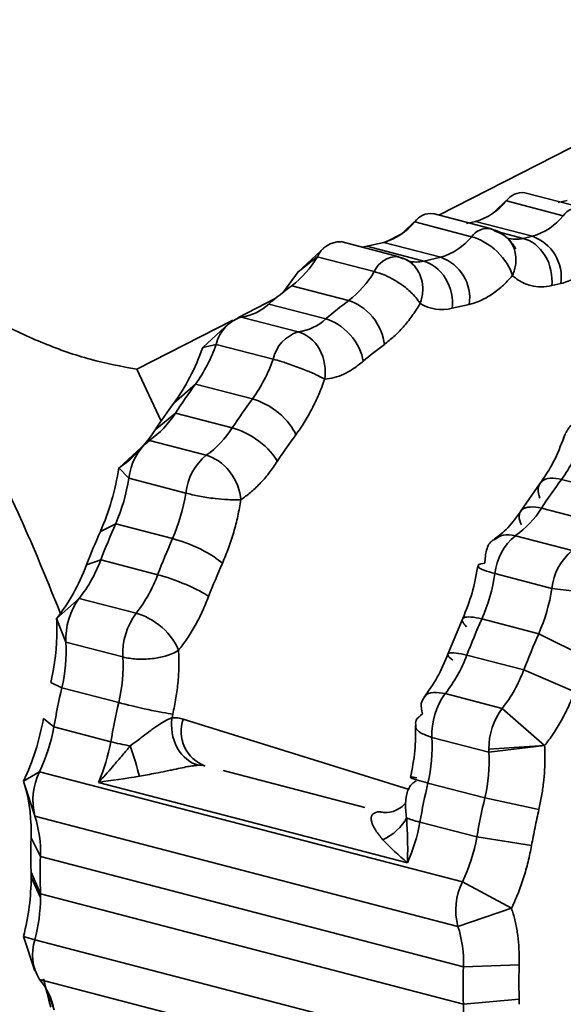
# Model space of a CAD drawing. Header units: millimetres. Extents: x 0 to 420, y 0 to 297.
# Tile 95 of 145: x 306.648 to 307.554, y 124.782 to 126.424. Entities that reach past the tile are written whole.
import ezdxf

# ---------------------------------------------------------------- set-up
doc = ezdxf.new("R2010")
doc.units = ezdxf.units.MM

msp = doc.modelspace()

# ---------------------------------------------------------------- linework, layer by layer
at = {"color": 7, "linetype": 'Continuous', "lineweight": 35}
for p, q in [((307.3467, 126.0979), (308.3325, 126.6016)), ((307.5851, 126.1105), (307.4902, 126.1353)), ((307.4637, 126.126), (307.4358, 126.1002)), ((307.4595, 126.1216), (307.4366, 126.1008)), ((307.5544, 126.0969), (307.4595, 126.1216)), ((307.5606, 126.1222), (307.5456, 126.1188)), ((307.311, 126.0911), (307.283, 126.0653)), ((307.3067, 126.0867), (307.2839, 126.0659)), ((307.4016, 126.062), (307.3067, 126.0867)), ((307.4324, 126.0756), (307.3375, 126.1004)), ((307.4079, 126.0873), (307.3928, 126.0839)), ((307.4079, 126.0873), (307.5028, 126.0626)), ((307.2784, 126.029), (307.1835, 126.0537)), ((307.2603, 126.0538), (307.2833, 126.0655)), ((307.4626, 126.0592), (307.4646, 126.0561)), ((307.5028, 126.0626), (307.4877, 126.0591)), ((307.157, 126.0444), (307.1125, 126.0033)), ((307.2552, 126.0524), (307.2269, 126.0459)), ((307.3218, 126.0212), (307.2269, 126.0459)), ((307.2552, 126.0524), (307.3501, 126.0277)), ((307.1444, 126.0286), (307.1125, 126.0033)), ((307.2393, 126.0039), (307.1444, 126.0286)), ((307.2991, 126.0207), (307.3032, 126.0163)), ((307.3501, 126.0277), (307.3218, 126.0212)), ((307.1125, 126.0033), (307.0869, 125.9682)), ((307.1017, 125.98), (307.1966, 125.9553)), ((307.5503, 125.9839), (307.5353, 125.9804)), ((307.0117, 125.9268), (307.0743, 125.9587)), ((307.1584, 125.9249), (307.0635, 125.9497)), ((307.3976, 125.949), (307.3693, 125.9425)), ((306.8435, 125.8408), (307.0034, 125.9226)), ((307.0176, 125.928), (307.1126, 125.9033)), ((306.9979, 125.9182), (306.9534, 125.8771)), ((306.9758, 125.8822), (306.9534, 125.8771)), ((307.0707, 125.8575), (306.9758, 125.8822)), ((306.8435, 125.8408), (306.884, 125.7541)), ((306.9052, 125.7845), (306.9414, 125.8161)), ((306.9414, 125.8161), (307.0363, 125.7914)), ((306.9078, 125.7679), (306.8743, 125.7401)), ((307.0027, 125.7432), (306.9078, 125.7679)), ((306.8581, 125.7173), (306.8139, 125.6766)), ((306.8644, 125.7223), (306.9593, 125.6975)), ((306.8135, 125.6762), (306.8139, 125.6767)), ((306.8303, 125.659), (306.8135, 125.6762)), ((306.9252, 125.6342), (306.8303, 125.659)), ((307.516, 125.651), (307.4829, 125.6036)), ((307.5516, 125.6572), (307.6465, 125.6325)), ((307.6129, 125.5842), (307.518, 125.609)), ((306.7828, 125.5703), (306.8083, 125.5833)), ((306.8083, 125.5833), (306.9032, 125.5586)), ((307.4745, 125.5633), (307.5694, 125.5386)), ((306.7834, 125.523), (306.7599, 125.5148)), ((306.8783, 125.4982), (306.7834, 125.523)), ((307.5353, 125.4753), (307.4404, 125.5)), ((307.627, 125.4643), (307.5353, 125.4753)), ((306.7097, 125.425), (306.7476, 125.4588)), ((306.7476, 125.4588), (306.8425, 125.4341)), ((306.7253, 125.3857), (306.7097, 125.425)), ((307.3861, 125.4241), (307.3621, 125.3658)), ((307.4185, 125.4244), (307.5134, 125.3997)), ((307.5134, 125.3997), (307.5963, 125.3584)), ((306.8203, 125.361), (306.7253, 125.3857)), ((307.4885, 125.3393), (307.3935, 125.364)), ((307.5734, 125.3029), (307.4885, 125.3393)), ((306.7002, 125.3185), (306.7185, 125.3096)), ((306.7185, 125.3096), (306.8134, 125.2849)), ((307.3577, 125.2999), (307.4527, 125.2752)), ((306.9035, 125.2655), (306.9022, 125.2596)), ((307.4527, 125.2752), (307.5233, 125.2131)), ((306.7053, 125.2444), (306.688, 125.2585)), ((306.8002, 125.2197), (306.7053, 125.2444)), ((307.4304, 125.202), (307.3355, 125.2268)), ((307.4302, 125.2074), (307.5233, 125.2131)), ((307.5233, 125.2131), (307.4304, 125.202)), ((306.6546, 125.1537), (306.6814, 125.1695)), ((306.6814, 125.1695), (307.3865, 124.9859)), ((307.2234, 125.1099), (306.9872, 125.1714)), ((306.6563, 125.1483), (306.6546, 125.1537)), ((307.2947, 125.0176), (306.7795, 125.1518)), ((307.3287, 125.1507), (307.4236, 125.1259)), ((306.6563, 125.1484), (306.6734, 125.0961)), ((307.4236, 125.1259), (307.5137, 125.1066)), ((307.2617, 125.1015), (307.2524, 125.1023)), ((307.3788, 124.9117), (306.6737, 125.0954)), ((307.4103, 125.0608), (307.3154, 125.0855)), ((306.6673, 125.0594), (306.6828, 125.028)), ((307.5015, 125.0466), (307.4103, 125.0608)), ((306.6828, 125.028), (307.3878, 124.8444)), ((306.6828, 124.9659), (306.6673, 125.0023)), ((306.6829, 124.9597), (306.6674, 124.9936)), ((307.3865, 124.9859), (307.4681, 124.9418)), ((307.3879, 124.7822), (306.6828, 124.9659)), ((307.4681, 124.9418), (307.3788, 124.9117)), ((306.6547, 124.895), (306.6736, 124.8374)), ((306.6547, 124.895), (306.6738, 124.8893)), ((306.6738, 124.8893), (307.3789, 124.7056)), ((307.3878, 124.8444), (307.4808, 124.8475)), ((307.4808, 124.8475), (307.4805, 124.8188)), ((307.3866, 124.6393), (306.6816, 124.823)), ((307.4805, 124.8188), (307.4808, 124.7904)), ((307.4808, 124.7904), (307.3879, 124.7822))]:
    msp.add_line(p, q, dxfattribs=at)
at = {"color": 8, "linetype": 'Continuous', "lineweight": 35}
for p, q in [((307.4877, 126.0591), (307.4456, 126.0701)), ((307.2974, 125.14), (306.921, 125.2575)), ((306.6959, 124.8011), (306.7055, 124.7725))]:
    msp.add_line(p, q, dxfattribs=at)
at = {"color": 7, "linetype": 'Continuous', "lineweight": 35, "flags": 128}
for points in [[(307.441, 126.071), (307.4368, 126.0739), (307.4324, 126.0756)], [(307.2183, 126.0446), (307.2218, 126.045), (307.2269, 126.0459)], [(307.2836, 126.0268), (307.2785, 126.0289), (307.2784, 126.029)]]:
    msp.add_lwpolyline(points, dxfattribs=at)
at = {"color": 7, "linetype": 'Continuous', "lineweight": 35}
for centre, radius, start, end in [((307.4862, 126.1028), 0.0327, 83.0049, 144.959), ((307.3791, 126.1865), 0.1033, 286.1904, 321.0702), ((307.2264, 126.1516), 0.1033, 286.1909, 321.0702), ((307.3335, 126.0679), 0.0327, 83.004, 144.9591), ((307.474, 126.1618), 0.1033, 286.1904, 321.0702), ((307.1829, 126.0116), 0.042, 89.1476, 156.2345), ((307.3213, 126.1269), 0.1033, 286.1909, 321.0702), ((307.4783, 125.9941), 0.0728, 351.9571, 70.3068), ((306.999, 126.1133), 0.1683, 307.6208, 329.7778), ((307.3256, 125.9592), 0.0728, 351.9573, 70.3073), ((307.0939, 126.0886), 0.1683, 307.6208, 329.7778), ((307.4557, 125.4945), 0.6009, 126.0992, 130.7527), ((307.5507, 125.4698), 0.6009, 126.0992, 130.7527), ((307.0071, 126.0097), 0.0824, 277.3528, 313.1951), ((307.0363, 125.869), 0.0619, 107.522, 167.6148), ((307.102, 125.985), 0.0824, 277.3528, 313.1951), ((307.1312, 125.8442), 0.0619, 107.522, 167.6148), ((306.7332, 125.9664), 0.2568, 324.1821, 340.866), ((306.8281, 125.9417), 0.2568, 324.1821, 340.866), ((307.7874, 125.1911), 1.0518, 143.543, 146.7462), ((307.8823, 125.1664), 1.0518, 143.543, 146.7462), ((306.7756, 125.8502), 0.1557, 304.7374, 328.0773), ((306.8705, 125.8255), 0.1557, 304.7374, 328.0773), ((306.9242, 125.6492), 0.0944, 129.3045, 174.0496), ((307.3433, 125.8075), 0.2568, 324.1821, 340.866), ((307.0191, 125.6245), 0.0944, 129.3045, 174.0496), ((306.5304, 125.7049), 0.3033, 336.3761, 351.2975), ((308.3975, 125.0322), 1.0518, 143.543, 146.7462), ((306.6253, 125.6801), 0.3033, 336.3761, 351.2975), ((307.3858, 125.6913), 0.1557, 304.7374, 328.0773), ((308.1268, 125.0034), 1.4404, 156.2576, 158.8553), ((307.5343, 125.4902), 0.0944, 129.3045, 174.0496), ((308.2217, 124.9786), 1.4404, 156.2576, 158.8553), ((307.6292, 125.4655), 0.0944, 129.3045, 174.0496), ((306.5533, 125.6094), 0.2459, 322.2285, 339.4068), ((306.6482, 125.5847), 0.2459, 322.2285, 339.4068), ((307.1406, 125.5459), 0.3033, 336.3761, 351.2975), ((307.2355, 125.5212), 0.3033, 336.3761, 351.2975), ((306.8385, 125.3912), 0.1133, 143.3591, 182.8077), ((306.9334, 125.3665), 0.1133, 143.3591, 182.8077), ((308.737, 124.8444), 1.4404, 156.2576, 158.8553), ((308.8319, 124.8197), 1.4404, 156.2576, 158.8553), ((306.449, 125.3722), 0.2767, 346.9322, 2.8021), ((307.1634, 125.4505), 0.2459, 322.2285, 339.4068), ((306.5439, 125.3474), 0.2767, 346.9322, 2.8021), ((307.2583, 125.4258), 0.2459, 322.2285, 339.4068), ((308.2031, 124.9739), 1.5221, 167.2571, 169.7611), ((307.4486, 125.2323), 0.1133, 143.3591, 182.8077), ((308.298, 124.9491), 1.5221, 167.2571, 169.7611), ((307.5437, 125.2075), 0.1135, 143.3779, 180.025), ((306.9783, 125.2365), 0.061, 159.8852, 250.0923), ((306.409, 125.2976), 0.301, 334.8291, 349.8272), ((306.5019, 125.2734), 0.303, 336.341, 349.7957), ((307.0591, 125.2132), 0.2767, 346.9322, 2.8021), ((307.154, 125.1885), 0.2767, 346.9322, 2.8021), ((307.525, 125.2074), 0.0948, 179.9962, 183.2674), ((306.7755, 125.1223), 0.1053, 153.3222, 194.8193), ((308.8125, 124.8151), 1.5214, 167.2566, 169.7618), ((308.9081, 124.7902), 1.5221, 167.2571, 169.7611), ((306.488, 125.036), 0.195, 357.6477, 17.7191), ((307.0172, 125.1392), 0.303, 336.3404, 349.7955), ((307.114, 125.1139), 0.301, 334.8291, 349.8272), ((307.9235, 124.9975), 1.241, 178.5904, 181.4598), ((307.4805, 124.9386), 0.1053, 153.3222, 194.8193), ((306.3948, 124.9611), 0.2881, 345.5559, 359.7135), ((306.4394, 124.9596), 0.2435, 0.0191, 1.472), ((307.193, 124.8524), 0.195, 357.6477, 17.7191), ((306.7456, 124.8641), 0.0761, 160.6887, 212.6771), ((308.6285, 124.8138), 1.241, 178.5904, 181.4598), ((306.5982, 124.7526), 0.1091, 10.5232, 40.1743), ((307.1033, 124.7769), 0.2846, 345.4957, 1.0683)]:
    msp.add_arc(centre, radius, start, end, dxfattribs=at)
at = {"color": 8, "linetype": 'Continuous', "lineweight": 35}
for centre, radius, start, end in [((307.5811, 126.0781), 0.0327, 82.9999, 144.9592), ((307.4284, 126.0432), 0.0327, 82.9983, 144.9598), ((307.4754, 126.11), 0.0524, 253.753, 283.6259), ((307.2778, 125.9869), 0.042, 89.1556, 156.2336), ((307.3094, 126.0723), 0.0526, 255.8197, 283.5974)]:
    msp.add_arc(centre, radius, start, end, dxfattribs=at)
at = {"color": 7, "linetype": 'Continuous', "lineweight": 35}
for points, knots in [([(306.9023, 123.1097), (306.8896, 123.3669), (306.8641, 123.8813), (306.6623, 124.6662), (306.3487, 125.4228), (305.9236, 126.1251), (305.4066, 126.7453), (304.8166, 127.2597), (304.1764, 127.6488), (303.5113, 127.8963), (302.8438, 127.9981), (302.2114, 127.9295), (301.7955, 127.8231), (301.6211, 127.7041), (301.6177, 127.7018)], [0, 0, 0, 0, 0.090744, 0.181488, 0.272231, 0.362975, 0.453719, 0.544463, 0.635206, 0.72595, 0.816694, 0.907437, 0.998181, 1, 1, 1, 1]), ([(306.7159, 125.4344), (306.6961, 125.4836), (306.5839, 125.7619), (306.2799, 126.2256), (305.8168, 126.7921), (305.2789, 127.2583), (304.6971, 127.6144), (304.0942, 127.8307), (303.6415, 127.9225), (303.4081, 127.8977), (303.3665, 127.8933)], [0, 0, 0, 0, 0.033414, 0.188901, 0.34439, 0.499878, 0.655366, 0.810853, 0.966341, 1, 1, 1, 1]), ([(306.0741, 126.9213), (306.0731, 126.9068), (306.0711, 126.8779), (306.0708, 126.8336), (306.0725, 126.7888), (306.0776, 126.7285), (306.0893, 126.6526), (306.1191, 126.5314), (306.1765, 126.3826), (306.2742, 126.2178), (306.396, 126.0744), (306.5129, 125.9784), (306.612, 125.9185), (306.6885, 125.8827), (306.766, 125.8555), (306.8177, 125.8457), (306.8435, 125.8408)], [0, 0, 0, 0, 0.031309, 0.062538, 0.093782, 0.125136, 0.18762, 0.250225, 0.375124, 0.500023, 0.624922, 0.749822, 0.812306, 0.874911, 0.937425, 1, 1, 1, 1]), ([(307.4749, 126.0415), (307.4748, 126.0417), (307.4736, 126.0441), (307.4707, 126.0489), (307.4646, 126.0567), (307.4549, 126.0655), (307.4436, 126.0726), (307.4351, 126.0743), (307.4322, 126.075)], [0, 0, 0, 0, 0.016287, 0.141232, 0.300499, 0.542243, 0.838093, 1, 1, 1, 1]), ([(307.441, 126.071), (307.4446, 126.0697), (307.452, 126.0672), (307.4649, 126.0576), (307.475, 126.0404), (307.476, 126.0206), (307.4734, 126.0068), (307.471, 126.0003), (307.4698, 125.997)], [0, 0, 0, 0, 0.13323, 0.267638, 0.57113, 0.79398, 0.896928, 1, 1, 1, 1]), ([(307.4698, 125.997), (307.4665, 126.009), (307.4573, 126.0245), (307.4307, 126.0498), (307.4144, 126.0586), (307.4016, 126.062)], [0, 0, 0, 0, 0.5, 0.5, 1, 1, 1, 1]), ([(307.5353, 125.9804), (307.5369, 125.9957), (307.5334, 126.0149), (307.5148, 126.0457), (307.5005, 126.0558), (307.4877, 126.0591)], [0, 0, 0, 0, 0.5, 0.5, 1, 1, 1, 1]), ([(307.3032, 126.0163), (307.3026, 126.0168), (307.298, 126.0211), (307.2896, 126.0259), (307.2812, 126.0276), (307.2782, 126.0283)], [0, 0, 0, 0, 0.08421, 0.677051, 1, 1, 1, 1]), ([(307.2836, 126.0268), (307.2873, 126.0255), (307.2948, 126.023), (307.3079, 126.0131), (307.3186, 125.9956), (307.3207, 125.9753), (307.319, 125.9609), (307.3169, 125.9538), (307.3158, 125.9503)], [0, 0, 0, 0, 0.134343, 0.26989, 0.569851, 0.78558, 0.89272, 1, 1, 1, 1]), ([(307.3693, 125.9425), (307.3709, 125.9577), (307.3675, 125.9769), (307.3489, 126.0077), (307.3346, 126.0179), (307.3218, 126.0212)], [0, 0, 0, 0, 0.5, 0.5, 1, 1, 1, 1]), ([(307.5503, 125.9839), (307.5544, 125.985), (307.5624, 125.9872), (307.5747, 125.9927), (307.589, 126.001), (307.6052, 126.0133), (307.6167, 126.0257), (307.6225, 126.0319)], [0, 0, 0, 0, 0.166245, 0.333136, 0.500015, 0.749886, 1, 1, 1, 1]), ([(307.3158, 125.9503), (307.3148, 125.9519), (307.3119, 125.9566), (307.3037, 125.9665), (307.286, 125.9822), (307.2614, 125.997), (307.2452, 126.002), (307.2393, 126.0039)], [0, 0, 0, 0, 0.078581, 0.226562, 0.451364, 0.799354, 1, 1, 1, 1]), ([(307.3976, 125.949), (307.4016, 125.9501), (307.4097, 125.9522), (307.422, 125.9578), (307.4362, 125.9661), (307.4524, 125.9784), (307.464, 125.9908), (307.4698, 125.997)], [0, 0, 0, 0, 0.166245, 0.333136, 0.500015, 0.749886, 1, 1, 1, 1]), ([(307.4698, 125.997), (307.4729, 125.9944), (307.4792, 125.9893), (307.4895, 125.9839), (307.5021, 125.9794), (307.5173, 125.9773), (307.5293, 125.9794), (307.5353, 125.9804)], [0, 0, 0, 0, 0.166245, 0.333136, 0.500015, 0.749886, 1, 1, 1, 1]), ([(307.2561, 125.8823), (307.2548, 125.8962), (307.2481, 125.9138), (307.2249, 125.9423), (307.2094, 125.9519), (307.1966, 125.9553)], [0, 0, 0, 0, 0.5, 0.5, 1, 1, 1, 1]), ([(307.2561, 125.8823), (307.2614, 125.8865), (307.2721, 125.8948), (307.2875, 125.9108), (307.3023, 125.9291), (307.3113, 125.9432), (307.3158, 125.9503)], [0, 0, 0, 0, 0.249691, 0.499948, 0.749875, 1, 1, 1, 1]), ([(307.2209, 125.8544), (307.219, 125.8677), (307.2113, 125.8847), (307.1869, 125.9123), (307.1712, 125.9216), (307.1584, 125.9249)], [0, 0, 0, 0, 0.5, 0.5, 1, 1, 1, 1]), ([(307.1126, 125.9033), (307.1253, 125.9), (307.1393, 125.8898), (307.1566, 125.8589), (307.1591, 125.8395), (307.1567, 125.8241)], [0, 0, 0, 0, 0.5, 0.5, 1, 1, 1, 1]), ([(307.1567, 125.8241), (307.154, 125.8257), (307.1485, 125.8288), (307.1384, 125.8338), (307.1279, 125.8383), (307.1134, 125.8438), (307.0979, 125.8496), (307.0822, 125.8545), (307.0751, 125.8564), (307.0707, 125.8575)], [0, 0, 0, 0, 0.1477646, 0.2971066, 0.3903425, 0.5128626, 0.7590405, 0.8525308, 1, 1, 1, 1]), ([(307.1567, 125.8241), (307.162, 125.8248), (307.1725, 125.8263), (307.1887, 125.8325), (307.205, 125.8414), (307.2156, 125.8501), (307.2209, 125.8544)], [0, 0, 0, 0, 0.2496906, 0.4999476, 0.7498746, 1, 1, 1, 1]), ([(307.1086, 125.7315), (307.1133, 125.7382), (307.1227, 125.7516), (307.1354, 125.7742), (307.1471, 125.7983), (307.1535, 125.8155), (307.1567, 125.8241)], [0, 0, 0, 0, 0.249691, 0.499948, 0.749875, 1, 1, 1, 1]), ([(307.1086, 125.7315), (307.1044, 125.7423), (307.0941, 125.7563), (307.0658, 125.7797), (307.0491, 125.7881), (307.0363, 125.7914)], [0, 0, 0, 0, 0.5, 0.5, 1, 1, 1, 1]), ([(307.6138, 125.7694), (307.6084, 125.7692), (307.5952, 125.7686), (307.579, 125.7592), (307.5675, 125.7484), (307.5617, 125.7403), (307.5585, 125.7347), (307.5566, 125.7306), (307.5554, 125.7278), (307.5547, 125.7257), (307.5542, 125.7243), (307.5539, 125.7233), (307.5537, 125.7226), (307.5536, 125.7221), (307.5534, 125.7215), (307.5533, 125.7211), (307.5532, 125.7208)], [0, 0, 0, 0, 0.190613, 0.472987, 0.645854, 0.756372, 0.830187, 0.880795, 0.916018, 0.940725, 0.958125, 0.970405, 0.979079, 0.985205, 0.989543, 1, 1, 1, 1]), ([(307.0777, 125.6872), (307.0728, 125.697), (307.0617, 125.71), (307.0324, 125.7319), (307.0155, 125.7398), (307.0027, 125.7432)], [0, 0, 0, 0, 0.5, 0.5, 1, 1, 1, 1]), ([(307.5556, 125.7275), (307.5501, 125.7135), (307.5393, 125.6855), (307.5243, 125.6633), (307.5169, 125.6522)], [0, 0, 0, 0, 0.501898, 1, 1, 1, 1]), ([(306.9593, 125.6975), (306.972, 125.6942), (306.9873, 125.6845), (307.0098, 125.6555), (307.0161, 125.6375), (307.0169, 125.6233)], [0, 0, 0, 0, 0.5, 0.5, 1, 1, 1, 1]), ([(307.0169, 125.6233), (307.0222, 125.627), (307.033, 125.6346), (307.0486, 125.6495), (307.0637, 125.6668), (307.073, 125.6804), (307.0777, 125.6872)], [0, 0, 0, 0, 0.249691, 0.499947, 0.749875, 1, 1, 1, 1]), ([(307.5516, 125.6572), (307.5388, 125.6605), (307.5256, 125.66), (307.5114, 125.6476), (307.5111, 125.6364), (307.5154, 125.6256)], [0, 0, 0, 0, 0.5, 0.5, 1, 1, 1, 1]), ([(307.0169, 125.6233), (307.0138, 125.6231), (307.0076, 125.6228), (306.9934, 125.6234), (306.977, 125.6247), (306.9607, 125.627), (306.9478, 125.6292), (306.9358, 125.6316), (306.9287, 125.6334), (306.9252, 125.6342)], [0, 0, 0, 0, 0.142806, 0.287045, 0.504087, 0.638383, 0.758922, 0.878991, 1, 1, 1, 1]), ([(306.9862, 125.5173), (306.9897, 125.5257), (306.9967, 125.5425), (307.0052, 125.569), (307.0123, 125.596), (307.0153, 125.6142), (307.0169, 125.6233)], [0, 0, 0, 0, 0.249691, 0.499948, 0.749875, 1, 1, 1, 1]), ([(307.518, 125.609), (307.5052, 125.6123), (307.4923, 125.6121), (307.4792, 125.6013), (307.4796, 125.5911), (307.4845, 125.5812)], [0, 0, 0, 0, 0.5, 0.5, 1, 1, 1, 1]), ([(307.4839, 125.6049), (307.4767, 125.5948), (307.4625, 125.5746), (307.447, 125.5632), (307.4393, 125.5576)], [0, 0, 0, 0, 0.504664, 1, 1, 1, 1]), ([(306.9862, 125.5173), (306.9794, 125.5237), (306.9662, 125.5326), (306.9338, 125.5487), (306.916, 125.5553), (306.9032, 125.5586)], [0, 0, 0, 0, 0.5, 0.5, 1, 1, 1, 1]), ([(307.4236, 125.5173), (307.4241, 125.5248), (307.425, 125.5398), (307.4323, 125.5536), (307.439, 125.5567), (307.44, 125.5571)], [0, 0, 0, 0, 0.461197, 0.922365, 1, 1, 1, 1]), ([(307.4121, 125.5124), (307.4093, 125.4973), (307.4036, 125.4672), (307.3924, 125.4392), (307.3869, 125.4252)], [0, 0, 0, 0, 0.500218, 1, 1, 1, 1]), ([(307.4131, 125.5119), (307.4127, 125.513), (307.4116, 125.5157), (307.4193, 125.5167), (307.4236, 125.5173)], [0, 0, 0, 0, 0.436298, 1, 1, 1, 1]), ([(306.9632, 125.4618), (306.956, 125.4671), (306.9422, 125.4746), (306.909, 125.4888), (306.8911, 125.4949), (306.8783, 125.4982)], [0, 0, 0, 0, 0.5, 0.5, 1, 1, 1, 1]), ([(306.9131, 125.3721), (306.9179, 125.3784), (306.9276, 125.3912), (306.9408, 125.413), (306.953, 125.4365), (306.9598, 125.4534), (306.9632, 125.4618)], [0, 0, 0, 0, 0.249691, 0.499947, 0.749875, 1, 1, 1, 1]), ([(306.8425, 125.4341), (306.8553, 125.4308), (306.8718, 125.4222), (306.8994, 125.398), (306.9092, 125.3834), (306.9131, 125.3721)], [0, 0, 0, 0, 0.5, 0.5, 1, 1, 1, 1]), ([(307.4185, 125.4244), (307.4057, 125.4277), (307.3935, 125.429), (307.3835, 125.4239), (307.3862, 125.4178), (307.3929, 125.4114)], [0, 0, 0, 0, 0.5, 0.5, 1, 1, 1, 1]), ([(306.9131, 125.3721), (306.91, 125.3702), (306.9036, 125.3666), (306.889, 125.3617), (306.8724, 125.3583), (306.8559, 125.3572), (306.843, 125.3574), (306.8309, 125.3586), (306.8238, 125.3602), (306.8203, 125.361)], [0, 0, 0, 0, 0.142814, 0.28706, 0.504079, 0.638376, 0.758918, 0.878989, 1, 1, 1, 1]), ([(306.9035, 125.2655), (306.9054, 125.2746), (306.9092, 125.2927), (306.9125, 125.3199), (306.9141, 125.3466), (306.9134, 125.3636), (306.9131, 125.3721)], [0, 0, 0, 0, 0.249691, 0.499948, 0.749875, 1, 1, 1, 1]), ([(307.3626, 125.3666), (307.3568, 125.3529), (307.3453, 125.3256), (307.3301, 125.3046), (307.3225, 125.2941)], [0, 0, 0, 0, 0.50219, 1, 1, 1, 1]), ([(307.3935, 125.364), (307.3808, 125.3673), (307.3688, 125.3691), (307.3596, 125.3659), (307.3628, 125.3611), (307.37, 125.3559)], [0, 0, 0, 0, 0.5, 0.5, 1, 1, 1, 1]), ([(307.5734, 125.3029), (307.5699, 125.2945), (307.5631, 125.2776), (307.5509, 125.2542), (307.5377, 125.2322), (307.5281, 125.2195), (307.5233, 125.2131)], [0, 0, 0, 0, 0.249274, 0.49999, 0.749282, 1, 1, 1, 1]), ([(306.9035, 125.2655), (306.8951, 125.2668), (306.8799, 125.2696), (306.8447, 125.2771), (306.8262, 125.2815), (306.8134, 125.2849)], [0, 0, 0, 0, 0.5, 0.5, 1, 1, 1, 1]), ([(307.3199, 125.2661), (307.3184, 125.2723), (307.3156, 125.2838), (307.3209, 125.2909), (307.3233, 125.2941)], [0, 0, 0, 0, 0.53687, 1, 1, 1, 1]), ([(307.3086, 125.2459), (307.3082, 125.2491), (307.3073, 125.2561), (307.3154, 125.2626), (307.3199, 125.2661)], [0, 0, 0, 0, 0.456345, 1, 1, 1, 1]), ([(306.8326, 125.2126), (306.8386, 125.2172), (306.8489, 125.2251), (306.8615, 125.2346), (306.8724, 125.2429), (306.883, 125.2498), (306.8941, 125.2563), (306.8996, 125.2586), (306.9022, 125.2596)], [0, 0, 0, 0, 0.250029, 0.423693, 0.521079, 0.706493, 0.865129, 1, 1, 1, 1]), ([(306.9463, 125.1804), (306.9335, 125.1837), (306.9195, 125.1939), (306.9023, 125.2249), (306.8998, 125.2442), (306.9022, 125.2596)], [0, 0, 0, 0, 0.5, 0.5, 1, 1, 1, 1]), ([(306.9022, 125.2596), (306.9054, 125.2597), (306.9119, 125.2599), (306.918, 125.2583), (306.921, 125.2575)], [0, 0, 0, 0, 0.5, 1, 1, 1, 1]), ([(307.3078, 125.2465), (307.308, 125.2326), (307.3084, 125.2046), (307.3026, 125.1748), (307.2997, 125.1598)], [0, 0, 0, 0, 0.498637, 1, 1, 1, 1]), ([(306.803, 125.1779), (306.8086, 125.1845), (306.8186, 125.196), (306.8283, 125.2075), (306.8326, 125.2126)], [0, 0, 0, 0, 0.565873, 1, 1, 1, 1]), ([(307.5238, 125.1942), (307.5237, 125.187), (307.5234, 125.1728), (307.5215, 125.1509), (307.5184, 125.1288), (307.5152, 125.114), (307.5137, 125.1066)], [0, 0, 0, 0, 0.251199, 0.5, 0.748801, 1, 1, 1, 1]), ([(306.9463, 125.1804), (306.9437, 125.1802), (306.9384, 125.1798), (306.9281, 125.1781), (306.9157, 125.1756), (306.9033, 125.1728), (306.8895, 125.17), (306.8713, 125.1664), (306.8568, 125.1637), (306.8478, 125.162)], [0, 0, 0, 0, 0.1057748, 0.2207139, 0.3471792, 0.4875175, 0.5799648, 0.7390406, 1, 1, 1, 1]), ([(307.309, 125.1537), (307.3073, 125.1529), (307.3037, 125.1513), (307.2993, 125.1463), (307.2954, 125.1392), (307.2927, 125.1297), (307.2906, 125.1141), (307.2921, 125.1012), (307.2931, 125.0926)], [0, 0, 0, 0, 0.098968, 0.213581, 0.345832, 0.496906, 0.664923, 1, 1, 1, 1]), ([(307.3287, 125.1507), (307.3159, 125.154), (307.3044, 125.1574), (307.2972, 125.1609), (307.3018, 125.1608), (307.3103, 125.1596)], [0, 0, 0, 0, 0.5, 0.5, 1, 1, 1, 1]), ([(307.2446, 125.1027), (307.2515, 125.1018), (307.2622, 125.1004), (307.2761, 125.1053), (307.285, 125.1105), (307.2897, 125.1154), (307.2915, 125.1173)], [0, 0, 0, 0, 0.4091232, 0.6293792, 0.8543057, 1, 1, 1, 1]), ([(307.2535, 125.0563), (307.2494, 125.0614), (307.2428, 125.0696), (307.2373, 125.0794), (307.2337, 125.0888), (307.2339, 125.0989), (307.2412, 125.1015), (307.2446, 125.1027)], [0, 0, 0, 0, 0.261656, 0.420223, 0.513734, 0.779344, 1, 1, 1, 1]), ([(307.2931, 125.0926), (307.2938, 125.0814), (307.2953, 125.056), (307.295, 125.0313), (307.2947, 125.0176)], [0, 0, 0, 0, 0.442354, 1, 1, 1, 1]), ([(307.5015, 125.0466), (307.4997, 125.0376), (307.4961, 125.0194), (307.4883, 124.9926), (307.4792, 124.9664), (307.4718, 124.95), (307.4681, 124.9418)], [0, 0, 0, 0, 0.249274, 0.49999, 0.749282, 1, 1, 1, 1]), ([(307.4681, 124.9418), (307.4701, 124.9355), (307.474, 124.923), (307.4779, 124.902), (307.4805, 124.8798), (307.4808, 124.8642), (307.4809, 124.8563)], [0, 0, 0, 0, 0.2492756, 0.4999914, 0.7492836, 1, 1, 1, 1])]:
    msp.add_open_spline(points, degree=3, knots=knots, dxfattribs=at)
for points in [[(307.3158, 125.9503), (307.3317, 125.9409), (307.3504, 125.9382), (307.3693, 125.9425)], [(306.9534, 125.8771), (306.941, 125.8424), (306.9243, 125.8104), (306.9052, 125.7845)], [(307.2209, 125.8544), (307.2325, 125.8644), (307.2443, 125.8737), (307.2561, 125.8823)], [(306.9052, 125.7845), (306.8947, 125.7703), (306.8844, 125.7555), (306.8743, 125.7401)], [(306.8743, 125.7401), (306.8561, 125.7123), (306.835, 125.6902), (306.8135, 125.6762)], [(307.0777, 125.6872), (307.0878, 125.7025), (307.0981, 125.7173), (307.1086, 125.7315)], [(306.8135, 125.6762), (306.8079, 125.64), (306.7973, 125.6033), (306.7828, 125.5703)], [(306.7828, 125.5703), (306.7748, 125.5521), (306.7671, 125.5336), (306.7599, 125.5148)], [(306.7599, 125.5148), (306.7467, 125.4807), (306.7293, 125.4496), (306.7097, 125.425)], [(306.9632, 125.4618), (306.9705, 125.4806), (306.9782, 125.4992), (306.9862, 125.5173)], [(306.7097, 125.425), (306.7101, 125.4188), (306.7103, 125.4125), (306.7103, 125.4061)], [(306.7103, 125.4061), (306.7103, 125.3779), (306.7068, 125.348), (306.7002, 125.3185)], [(306.688, 125.2585), (306.6814, 125.2222), (306.6699, 125.186), (306.6546, 125.1537)], [(306.8326, 125.2126), (306.8212, 125.2147), (306.8096, 125.2172), (306.8002, 125.2197)], [(306.8326, 125.2126), (306.8383, 125.1962), (306.8445, 125.1759), (306.8478, 125.162)], [(307.5233, 125.2131), (307.5234, 125.21), (307.5237, 125.2038), (307.5238, 125.1974), (307.5238, 125.1942)], [(306.7795, 125.1518), (306.7875, 125.1602), (306.7954, 125.1689), (306.803, 125.1779)], [(306.9575, 125.1791), (306.9539, 125.1803), (306.9501, 125.1807), (306.9463, 125.1804)], [(306.6546, 125.1537), (306.663, 125.1293), (306.6674, 125.0999), (306.6674, 125.0682)], [(306.7795, 125.1518), (306.8014, 125.1552), (306.8239, 125.1582), (306.8478, 125.162)], [(307.2446, 125.1027), (307.2484, 125.103), (307.2522, 125.1026), (307.2558, 125.1014)], [(307.5137, 125.1066), (307.5115, 125.0966), (307.5071, 125.0766), (307.5034, 125.0566), (307.5015, 125.0466)], [(307.2931, 125.0926), (307.2863, 125.0783), (307.2706, 125.0639), (307.2535, 125.0563)], [(307.3154, 125.0855), (307.306, 125.0879), (307.298, 125.0905), (307.2931, 125.0926)], [(306.6674, 125.0682), (306.6674, 125.0653), (306.6674, 125.0624), (306.6673, 125.0594)], [(306.6673, 125.0594), (306.6671, 125.0498), (306.6669, 125.0402), (306.6669, 125.0307)], [(307.2535, 125.0563), (307.2657, 125.0431), (307.28, 125.0305), (307.2947, 125.0176)], [(306.6669, 125.0307), (306.6669, 125.0211), (306.6671, 125.0117), (306.6673, 125.0023)], [(306.6673, 125.0023), (306.6674, 124.9994), (306.6674, 124.9965), (306.6674, 124.9936)], [(306.6674, 124.9936), (306.6674, 124.9619), (306.6631, 124.928), (306.6547, 124.895)], [(307.4808, 124.8475), (307.4809, 124.8505), (307.4809, 124.8534), (307.4809, 124.8563)], [(306.6882, 124.8244), (306.6918, 124.8081), (306.6959, 124.7922), (306.7004, 124.7769)], [(307.481, 124.7817), (307.481, 124.7846), (307.4809, 124.7875), (307.4808, 124.7904)]]:
    msp.add_open_spline(points, degree=3, dxfattribs=at)
at = {"color": 8, "linetype": 'Continuous', "lineweight": 35}
for points, knots in [([(307.44, 125.5571), (307.4444, 125.56), (307.4542, 125.5665), (307.4674, 125.5644), (307.4745, 125.5633)], [0, 0, 0, 0, 0.454093, 1, 1, 1, 1]), ([(307.4404, 125.5), (307.434, 125.5019), (307.4213, 125.5057), (307.4125, 125.5099), (307.413, 125.5116), (307.4131, 125.5119)], [0, 0, 0, 0, 0.449217, 0.898506, 1, 1, 1, 1]), ([(307.3233, 125.2941), (307.3236, 125.2947), (307.3259, 125.2996), (307.3376, 125.303), (307.351, 125.3009), (307.3577, 125.2999)], [0, 0, 0, 0, 0.064235, 0.532156, 1, 1, 1, 1]), ([(307.3355, 125.2268), (307.3292, 125.229), (307.3165, 125.2335), (307.308, 125.241), (307.3085, 125.2453), (307.3086, 125.2459)], [0, 0, 0, 0, 0.462814, 0.9257045, 1, 1, 1, 1])]:
    msp.add_open_spline(points, degree=3, knots=knots, dxfattribs=at)

doc.saveas('drawing.dxf')
